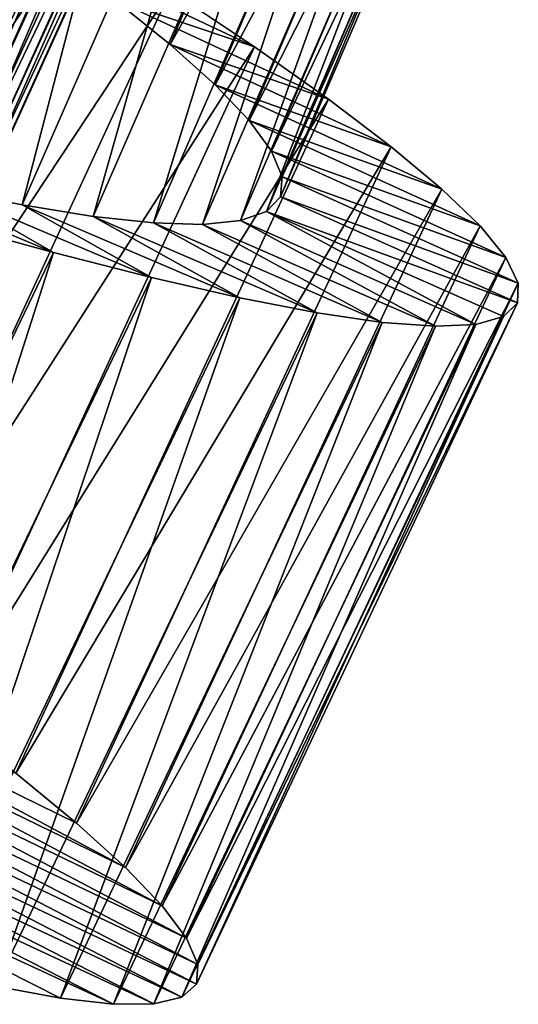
# Model space of a CAD drawing. Header units: millimetres. Extents: x -223 to 138, y -45 to 391.
# Tile 161 of 256: x -177.88 to -175.57, y 99.55 to 104.1. Entities that reach past the tile are written whole.
import ezdxf

# ---------------------------------------------------------------- set-up
doc = ezdxf.new("R2010")
doc.units = ezdxf.units.MM
doc.header["$LTSCALE"] = 65.185185
for name, color, linetype in [('595', 7, 'CONTINUOUS'), ('596', 7, 'CONTINUOUS'), ('597', 7, 'CONTINUOUS'), ('615', 7, 'CONTINUOUS'), ('617', 7, 'CONTINUOUS')]:
    doc.layers.add(name, color=color, linetype=linetype)

msp = doc.modelspace()

# ---------------------------------------------------------------- linework, layer by layer
at = {"layer": '595', "color": 7, "linetype": 'CONTINUOUS', "true_color": 0xaaaaaa}
for points in [[(-177.6135, 100.3873, -43.2973), (-177.3874, 100.1828, -42.6779), (-179.5156, 101.3198, -42.1695), (-177.6135, 100.3873, -43.2973)], [(-179.5156, 101.3198, -42.1695), (-177.3874, 100.1828, -42.6779), (-179.3654, 101.1445, -41.7154), (-179.5156, 101.3198, -42.1695)], [(-177.8945, 100.6185, -43.8879), (-177.6135, 100.3873, -43.2973), (-179.5156, 101.3198, -42.1695), (-177.8945, 100.6185, -43.8879)], [(-177.3874, 100.1828, -42.6779), (-177.2177, 100.0053, -42.0325), (-179.3654, 101.1445, -41.7154), (-177.3874, 100.1828, -42.6779)], [(-179.3654, 101.1445, -41.7154), (-177.2177, 100.0053, -42.0325), (-179.2612, 100.9913, -41.2408), (-179.3654, 101.1445, -41.7154)], [(-177.2177, 100.0053, -42.0325), (-177.1054, 99.8552, -41.3643), (-179.2612, 100.9913, -41.2408), (-177.2177, 100.0053, -42.0325)], [(-179.2612, 100.9913, -41.2408), (-177.1054, 99.8552, -41.3643), (-179.2041, 100.8604, -40.7488), (-179.2612, 100.9913, -41.2408)], [(-177.1054, 99.8552, -41.3643), (-177.0525, 99.7341, -40.6831), (-179.2041, 100.8604, -40.7488), (-177.1054, 99.8552, -41.3643)], [(-179.2041, 100.8604, -40.7488), (-177.0525, 99.7341, -40.6831), (-179.1958, 100.7538, -40.2498), (-179.2041, 100.8604, -40.7488)], [(-179.1958, 100.7538, -40.2498), (-177.0599, 99.6434, -40), (-179.2364, 100.6719, -39.7502), (-179.1958, 100.7538, -40.2498)], [(-177.0525, 99.7341, -40.6831), (-177.0599, 99.6434, -40), (-179.1958, 100.7538, -40.2498), (-177.0525, 99.7341, -40.6831)], [(-179.2364, 100.6719, -39.7502), (-177.1276, 99.5826, -39.317), (-179.3264, 100.614, -39.2511), (-179.2364, 100.6719, -39.7502)], [(-177.0599, 99.6434, -40), (-177.1276, 99.5826, -39.317), (-179.2364, 100.6719, -39.7502), (-177.0599, 99.6434, -40)], [(-179.4651, 100.5803, -38.7592), (-177.4434, 99.5501, -37.9676), (-179.6501, 100.5705, -38.2845), (-179.4651, 100.5803, -38.7592)], [(-179.3264, 100.614, -39.2511), (-177.256, 99.5515, -38.6358), (-179.4651, 100.5803, -38.7592), (-179.3264, 100.614, -39.2511)], [(-177.256, 99.5515, -38.6358), (-177.4434, 99.5501, -37.9676), (-179.4651, 100.5803, -38.7592), (-177.256, 99.5515, -38.6358)], [(-177.1276, 99.5826, -39.317), (-177.256, 99.5515, -38.6358), (-179.3264, 100.614, -39.2511), (-177.1276, 99.5826, -39.317)], [(-177.6875, 99.5778, -37.3222), (-177.9871, 99.634, -36.7028), (-179.6501, 100.5705, -38.2845), (-177.6875, 99.5778, -37.3222)], [(-177.4434, 99.5501, -37.9676), (-177.6875, 99.5778, -37.3222), (-179.6501, 100.5705, -38.2845), (-177.4434, 99.5501, -37.9676)]]:
    msp.add_3dface(points, dxfattribs=at)
at = {"layer": '596', "color": 7, "linetype": 'CONTINUOUS', "true_color": 0xaaaaaa}
for points in [[(-177.7442, 104.4229, -43.8281), (-177.4397, 104.1945, -43.3593), (-176.7909, 103.9737, -44.441), (-177.7442, 104.4229, -43.8281)], [(-177.1787, 104.2342, -44.9487), (-177.7442, 104.4229, -43.8281), (-176.7909, 103.9737, -44.441), (-177.1787, 104.2342, -44.9487)], [(-177.4397, 104.1945, -43.3593), (-177.1807, 103.9851, -42.8536), (-176.4493, 103.732, -43.8879), (-177.4397, 104.1945, -43.3593)], [(-176.7909, 103.9737, -44.441), (-177.4397, 104.1945, -43.3593), (-176.4493, 103.732, -43.8879), (-176.7909, 103.9737, -44.441)], [(-177.1807, 103.9851, -42.8536), (-176.9724, 103.798, -42.3212), (-176.1593, 103.5123, -43.2973), (-177.1807, 103.9851, -42.8536)], [(-176.4493, 103.732, -43.8879), (-177.1807, 103.9851, -42.8536), (-176.1593, 103.5123, -43.2973), (-176.4493, 103.732, -43.8879)], [(-176.9724, 103.798, -42.3212), (-176.8161, 103.6335, -41.7651), (-175.9252, 103.3169, -42.6779), (-176.9724, 103.798, -42.3212)], [(-176.1593, 103.5123, -43.2973), (-176.9724, 103.798, -42.3212), (-175.9252, 103.3169, -42.6779), (-176.1593, 103.5123, -43.2973)], [(-176.8161, 103.6335, -41.7651), (-176.7127, 103.4915, -41.1867), (-175.7485, 103.1464, -42.0325), (-176.8161, 103.6335, -41.7651)], [(-175.9252, 103.3169, -42.6779), (-176.8161, 103.6335, -41.7651), (-175.7485, 103.1464, -42.0325), (-175.9252, 103.3169, -42.6779)], [(-176.7127, 103.4915, -41.1867), (-176.6642, 103.3735, -40.5951), (-175.6303, 103.0009, -41.3643), (-176.7127, 103.4915, -41.1867)], [(-175.7485, 103.1464, -42.0325), (-176.7127, 103.4915, -41.1867), (-175.6303, 103.0009, -41.3643), (-175.7485, 103.1464, -42.0325)], [(-178.238, 103.3185, -36.1719), (-178.6515, 103.4127, -35.7453), (-177.7202, 103.0228, -35.0513), (-178.238, 103.3185, -36.1719)], [(-177.7202, 103.0228, -35.0513), (-178.6515, 103.4127, -35.7453), (-178.2163, 103.1588, -34.5912), (-177.7202, 103.0228, -35.0513)], [(-176.6642, 103.3735, -40.5951), (-176.6718, 103.2809, -40), (-175.5726, 102.882, -40.6831), (-176.6642, 103.3735, -40.5951)], [(-175.6303, 103.0009, -41.3643), (-176.6642, 103.3735, -40.5951), (-175.5726, 102.882, -40.6831), (-175.6303, 103.0009, -41.3643)], [(-177.8647, 103.2439, -36.6407), (-178.238, 103.3185, -36.1719), (-177.2675, 102.9076, -35.559), (-177.8647, 103.2439, -36.6407)], [(-177.2675, 102.9076, -35.559), (-178.238, 103.3185, -36.1719), (-177.7202, 103.0228, -35.0513), (-177.2675, 102.9076, -35.559)], [(-176.6718, 103.2809, -40), (-176.7358, 103.2134, -39.4049), (-175.5763, 102.7911, -40), (-176.6718, 103.2809, -40)], [(-175.5726, 102.882, -40.6831), (-176.6718, 103.2809, -40), (-175.5763, 102.7911, -40), (-175.5726, 102.882, -40.6831)], [(-177.536, 103.1905, -37.1463), (-177.8647, 103.2439, -36.6407), (-176.8596, 102.8141, -36.1122), (-177.536, 103.1905, -37.1463)], [(-176.8596, 102.8141, -36.1122), (-177.8647, 103.2439, -36.6407), (-177.2675, 102.9076, -35.559), (-176.8596, 102.8141, -36.1122)], [(-177.2577, 103.16, -37.6788), (-177.536, 103.1905, -37.1463), (-176.5025, 102.7446, -36.7028), (-177.2577, 103.16, -37.6788)], [(-176.5025, 102.7446, -36.7028), (-177.536, 103.1905, -37.1463), (-176.8596, 102.8141, -36.1122), (-176.5025, 102.7446, -36.7028)], [(-176.7358, 103.2134, -39.4049), (-176.856, 103.1708, -38.8134), (-175.7686, 102.6914, -38.6358), (-176.7358, 103.2134, -39.4049)], [(-175.5763, 102.7911, -40), (-176.7358, 103.2134, -39.4049), (-175.6416, 102.7276, -39.317), (-175.5763, 102.7911, -40)], [(-175.6416, 102.7276, -39.317), (-176.7358, 103.2134, -39.4049), (-175.7686, 102.6914, -38.6358), (-175.6416, 102.7276, -39.317)], [(-177.0309, 103.1532, -38.2349), (-177.2577, 103.16, -37.6788), (-176.2008, 102.7004, -37.3222), (-177.0309, 103.1532, -38.2349)], [(-176.2008, 102.7004, -37.3222), (-177.2577, 103.16, -37.6788), (-176.5025, 102.7446, -36.7028), (-176.2008, 102.7004, -37.3222)], [(-176.856, 103.1708, -38.8134), (-177.0309, 103.1532, -38.2349), (-175.9559, 102.6825, -37.9676), (-176.856, 103.1708, -38.8134)], [(-175.9559, 102.6825, -37.9676), (-177.0309, 103.1532, -38.2349), (-176.2008, 102.7004, -37.3222), (-175.9559, 102.6825, -37.9676)], [(-175.7686, 102.6914, -38.6358), (-176.856, 103.1708, -38.8134), (-175.9559, 102.6825, -37.9676), (-175.7686, 102.6914, -38.6358)]]:
    msp.add_3dface(points, dxfattribs=at)
at = {"layer": '597', "color": 7, "linetype": 'CONTINUOUS', "true_color": 0xaaaaaa}
for points in [[(-179.4858, 101.7609, -45.8192), (-178.085, 104.8098, -45.8192), (-177.6108, 104.5132, -45.4088), (-179.4858, 101.7609, -45.8192)], [(-179.0238, 101.4455, -45.4088), (-179.4858, 101.7609, -45.8192), (-177.6108, 104.5132, -45.4088), (-179.0238, 101.4455, -45.4088)], [(-179.0238, 101.4455, -45.4088), (-177.6108, 104.5132, -45.4088), (-177.1787, 104.2342, -44.9487), (-179.0238, 101.4455, -45.4088)], [(-178.6032, 101.1495, -44.9487), (-179.0238, 101.4455, -45.4088), (-177.1787, 104.2342, -44.9487), (-178.6032, 101.1495, -44.9487)], [(-178.6032, 101.1495, -44.9487), (-177.1787, 104.2342, -44.9487), (-176.7909, 103.9737, -44.441), (-178.6032, 101.1495, -44.9487)], [(-178.2262, 100.8736, -44.441), (-178.6032, 101.1495, -44.9487), (-176.7909, 103.9737, -44.441), (-178.2262, 100.8736, -44.441)], [(-178.2262, 100.8736, -44.441), (-176.7909, 103.9737, -44.441), (-176.4493, 103.732, -43.8879), (-178.2262, 100.8736, -44.441)], [(-177.8945, 100.6185, -43.8879), (-178.2262, 100.8736, -44.441), (-176.4493, 103.732, -43.8879), (-177.8945, 100.6185, -43.8879)], [(-177.8945, 100.6185, -43.8879), (-176.4493, 103.732, -43.8879), (-176.1593, 103.5123, -43.2973), (-177.8945, 100.6185, -43.8879)], [(-177.6135, 100.3873, -43.2973), (-177.8945, 100.6185, -43.8879), (-176.1593, 103.5123, -43.2973), (-177.6135, 100.3873, -43.2973)], [(-177.6135, 100.3873, -43.2973), (-176.1593, 103.5123, -43.2973), (-175.9252, 103.3169, -42.6779), (-177.6135, 100.3873, -43.2973)], [(-177.3874, 100.1828, -42.6779), (-177.6135, 100.3873, -43.2973), (-175.9252, 103.3169, -42.6779), (-177.3874, 100.1828, -42.6779)], [(-177.3874, 100.1828, -42.6779), (-175.9252, 103.3169, -42.6779), (-175.7485, 103.1464, -42.0325), (-177.3874, 100.1828, -42.6779)], [(-179.1928, 99.9607, -35.0513), (-177.7202, 103.0228, -35.0513), (-178.2163, 103.1588, -34.5912), (-179.1928, 99.9607, -35.0513)], [(-177.2177, 100.0053, -42.0325), (-177.3874, 100.1828, -42.6779), (-175.7485, 103.1464, -42.0325), (-177.2177, 100.0053, -42.0325)], [(-177.2177, 100.0053, -42.0325), (-175.7485, 103.1464, -42.0325), (-175.6303, 103.0009, -41.3643), (-177.2177, 100.0053, -42.0325)], [(-179.1928, 99.9607, -35.0513), (-178.745, 99.8274, -35.559), (-177.7202, 103.0228, -35.0513), (-179.1928, 99.9607, -35.0513)], [(-178.745, 99.8274, -35.559), (-177.2675, 102.9076, -35.559), (-177.7202, 103.0228, -35.0513), (-178.745, 99.8274, -35.559)], [(-177.1054, 99.8552, -41.3643), (-177.2177, 100.0053, -42.0325), (-175.6303, 103.0009, -41.3643), (-177.1054, 99.8552, -41.3643)], [(-177.1054, 99.8552, -41.3643), (-175.6303, 103.0009, -41.3643), (-175.5726, 102.882, -40.6831), (-177.1054, 99.8552, -41.3643)], [(-178.745, 99.8274, -35.559), (-178.3412, 99.7177, -36.1122), (-177.2675, 102.9076, -35.559), (-178.745, 99.8274, -35.559)], [(-178.3412, 99.7177, -36.1122), (-176.8596, 102.8141, -36.1122), (-177.2675, 102.9076, -35.559), (-178.3412, 99.7177, -36.1122)], [(-177.0525, 99.7341, -40.6831), (-177.1054, 99.8552, -41.3643), (-175.5726, 102.882, -40.6831), (-177.0525, 99.7341, -40.6831)], [(-177.0525, 99.7341, -40.6831), (-175.5726, 102.882, -40.6831), (-175.5763, 102.7911, -40), (-177.0525, 99.7341, -40.6831)], [(-178.3412, 99.7177, -36.1122), (-177.9871, 99.634, -36.7028), (-176.8596, 102.8141, -36.1122), (-178.3412, 99.7177, -36.1122)], [(-177.9871, 99.634, -36.7028), (-176.5025, 102.7446, -36.7028), (-176.8596, 102.8141, -36.1122), (-177.9871, 99.634, -36.7028)], [(-177.0599, 99.6434, -40), (-177.0525, 99.7341, -40.6831), (-175.5763, 102.7911, -40), (-177.0599, 99.6434, -40)], [(-177.0599, 99.6434, -40), (-175.5763, 102.7911, -40), (-175.6416, 102.7276, -39.317), (-177.0599, 99.6434, -40)], [(-177.9871, 99.634, -36.7028), (-177.6875, 99.5778, -37.3222), (-176.5025, 102.7446, -36.7028), (-177.9871, 99.634, -36.7028)], [(-177.6875, 99.5778, -37.3222), (-176.2008, 102.7004, -37.3222), (-176.5025, 102.7446, -36.7028), (-177.6875, 99.5778, -37.3222)], [(-177.1276, 99.5826, -39.317), (-177.0599, 99.6434, -40), (-175.6416, 102.7276, -39.317), (-177.1276, 99.5826, -39.317)], [(-177.1276, 99.5826, -39.317), (-175.6416, 102.7276, -39.317), (-175.7686, 102.6914, -38.6358), (-177.1276, 99.5826, -39.317)], [(-177.6875, 99.5778, -37.3222), (-177.4434, 99.5501, -37.9676), (-176.2008, 102.7004, -37.3222), (-177.6875, 99.5778, -37.3222)], [(-177.4434, 99.5501, -37.9676), (-175.9559, 102.6825, -37.9676), (-176.2008, 102.7004, -37.3222), (-177.4434, 99.5501, -37.9676)], [(-177.4434, 99.5501, -37.9676), (-177.256, 99.5515, -38.6358), (-175.9559, 102.6825, -37.9676), (-177.4434, 99.5501, -37.9676)], [(-177.256, 99.5515, -38.6358), (-177.1276, 99.5826, -39.317), (-175.7686, 102.6914, -38.6358), (-177.256, 99.5515, -38.6358)], [(-177.256, 99.5515, -38.6358), (-175.7686, 102.6914, -38.6358), (-175.9559, 102.6825, -37.9676), (-177.256, 99.5515, -38.6358)]]:
    msp.add_3dface(points, dxfattribs=at)
at = {"layer": '615', "color": 7, "linetype": 'CONTINUOUS', "true_color": 0xaaaaaa}
for points in [[(-177.8991, 107.1892, -43.3606), (-179.946, 101.7331, -42.9989), (-177.6113, 106.9754, -42.9989), (-177.8991, 107.1892, -43.3606)], [(-179.946, 101.7331, -42.9989), (-179.7104, 101.5169, -42.5999), (-177.6113, 106.9754, -42.9989), (-179.946, 101.7331, -42.9989)], [(-177.6113, 106.9754, -42.9989), (-179.7104, 101.5169, -42.5999), (-177.3615, 106.7759, -42.5999), (-177.6113, 106.9754, -42.9989)], [(-179.7104, 101.5169, -42.5999), (-179.5156, 101.3198, -42.1695), (-177.3615, 106.7759, -42.5999), (-179.7104, 101.5169, -42.5999)], [(-177.3615, 106.7759, -42.5999), (-179.5156, 101.3198, -42.1695), (-177.1536, 106.5926, -42.1695), (-177.3615, 106.7759, -42.5999)], [(-179.5156, 101.3198, -42.1695), (-179.3654, 101.1445, -41.7154), (-177.1536, 106.5926, -42.1695), (-179.5156, 101.3198, -42.1695)], [(-177.1536, 106.5926, -42.1695), (-179.3654, 101.1445, -41.7154), (-176.9917, 106.428, -41.7154), (-177.1536, 106.5926, -42.1695)], [(-179.3654, 101.1445, -41.7154), (-179.2612, 100.9913, -41.2408), (-176.9917, 106.428, -41.7154), (-179.3654, 101.1445, -41.7154)], [(-176.9917, 106.428, -41.7154), (-179.2612, 100.9913, -41.2408), (-176.8772, 106.2823, -41.2408), (-176.9917, 106.428, -41.7154)], [(-179.2612, 100.9913, -41.2408), (-179.2041, 100.8604, -40.7488), (-176.8772, 106.2823, -41.2408), (-179.2612, 100.9913, -41.2408)], [(-176.8772, 106.2823, -41.2408), (-179.2041, 100.8604, -40.7488), (-176.8113, 106.1557, -40.7488), (-176.8772, 106.2823, -41.2408)], [(-179.2041, 100.8604, -40.7488), (-179.1958, 100.7538, -40.2498), (-176.8113, 106.1557, -40.7488), (-179.2041, 100.8604, -40.7488)], [(-176.8113, 106.1557, -40.7488), (-179.1958, 100.7538, -40.2498), (-176.7956, 106.0499, -40.2498), (-176.8113, 106.1557, -40.7488)], [(-179.1958, 100.7538, -40.2498), (-179.2364, 100.6719, -39.7502), (-176.7956, 106.0499, -40.2498), (-179.1958, 100.7538, -40.2498)], [(-176.7956, 106.0499, -40.2498), (-179.2364, 100.6719, -39.7502), (-176.8305, 105.9654, -39.7502), (-176.7956, 106.0499, -40.2498)], [(-179.2364, 100.6719, -39.7502), (-179.3264, 100.614, -39.2511), (-176.8305, 105.9654, -39.7502), (-179.2364, 100.6719, -39.7502)], [(-176.8305, 105.9654, -39.7502), (-179.3264, 100.614, -39.2511), (-176.9163, 105.9015, -39.2511), (-176.8305, 105.9654, -39.7502)], [(-177.7438, 105.8503, -37.4), (-180.4701, 100.6765, -37.0011), (-178.0616, 105.8853, -37.0011), (-177.7438, 105.8503, -37.4)], [(-179.4651, 100.5803, -38.7592), (-179.6501, 100.5705, -38.2845), (-177.0523, 105.8583, -38.7592), (-179.4651, 100.5803, -38.7592)], [(-177.0523, 105.8583, -38.7592), (-179.6501, 100.5705, -38.2845), (-177.2362, 105.8359, -38.2845), (-177.0523, 105.8583, -38.7592)], [(-179.3264, 100.614, -39.2511), (-179.4651, 100.5803, -38.7592), (-176.9163, 105.9015, -39.2511), (-179.3264, 100.614, -39.2511)], [(-176.9163, 105.9015, -39.2511), (-179.4651, 100.5803, -38.7592), (-177.0523, 105.8583, -38.7592), (-176.9163, 105.9015, -39.2511)], [(-180.1555, 100.6198, -37.4), (-180.4701, 100.6765, -37.0011), (-177.7438, 105.8503, -37.4), (-180.1555, 100.6198, -37.4)], [(-177.4671, 105.8335, -37.8305), (-180.1555, 100.6198, -37.4), (-177.7438, 105.8503, -37.4), (-177.4671, 105.8335, -37.8305)], [(-179.8806, 100.584, -37.8305), (-180.1555, 100.6198, -37.4), (-177.4671, 105.8335, -37.8305), (-179.8806, 100.584, -37.8305)], [(-179.6501, 100.5705, -38.2845), (-179.8806, 100.584, -37.8305), (-177.2362, 105.8359, -38.2845), (-179.6501, 100.5705, -38.2845)], [(-177.2362, 105.8359, -38.2845), (-179.8806, 100.584, -37.8305), (-177.4671, 105.8335, -37.8305), (-177.2362, 105.8359, -38.2845)]]:
    msp.add_3dface(points, dxfattribs=at)
at = {"layer": '617', "color": 7, "linetype": 'CONTINUOUS', "true_color": 0xaaaaaa}
for points in [[(-177.1807, 103.9851, -42.8536), (-177.4397, 104.1945, -43.3593), (-176.2265, 106.2363, -42.8536), (-177.1807, 103.9851, -42.8536)], [(-177.1807, 103.9851, -42.8536), (-176.2265, 106.2363, -42.8536), (-176.0129, 106.0552, -42.3212), (-177.1807, 103.9851, -42.8536)], [(-176.9724, 103.798, -42.3212), (-177.1807, 103.9851, -42.8536), (-176.0129, 106.0552, -42.3212), (-176.9724, 103.798, -42.3212)], [(-176.9724, 103.798, -42.3212), (-176.0129, 106.0552, -42.3212), (-175.8519, 105.8953, -41.7651), (-176.9724, 103.798, -42.3212)], [(-176.8161, 103.6335, -41.7651), (-176.9724, 103.798, -42.3212), (-175.8519, 105.8953, -41.7651), (-176.8161, 103.6335, -41.7651)], [(-176.8161, 103.6335, -41.7651), (-175.8519, 105.8953, -41.7651), (-175.7444, 105.7563, -41.1867), (-176.8161, 103.6335, -41.7651)], [(-178.6515, 103.4127, -35.7453), (-177.6802, 105.6218, -35.7453), (-178.1358, 105.7215, -35.3629), (-178.6515, 103.4127, -35.7453)], [(-176.7127, 103.4915, -41.1867), (-176.8161, 103.6335, -41.7651), (-175.7444, 105.7563, -41.1867), (-176.7127, 103.4915, -41.1867)], [(-176.7127, 103.4915, -41.1867), (-175.7444, 105.7563, -41.1867), (-175.6926, 105.6398, -40.5951), (-176.7127, 103.4915, -41.1867)], [(-176.6642, 103.3735, -40.5951), (-176.7127, 103.4915, -41.1867), (-175.6926, 105.6398, -40.5951), (-176.6642, 103.3735, -40.5951)], [(-176.6642, 103.3735, -40.5951), (-175.6926, 105.6398, -40.5951), (-175.6976, 105.547, -40), (-176.6642, 103.3735, -40.5951)], [(-178.6515, 103.4127, -35.7453), (-178.238, 103.3185, -36.1719), (-177.6802, 105.6218, -35.7453), (-178.6515, 103.4127, -35.7453)], [(-178.238, 103.3185, -36.1719), (-177.2641, 105.5395, -36.1719), (-177.6802, 105.6218, -35.7453), (-178.238, 103.3185, -36.1719)], [(-178.238, 103.3185, -36.1719), (-177.8647, 103.2439, -36.6407), (-177.2641, 105.5395, -36.1719), (-178.238, 103.3185, -36.1719)], [(-177.8647, 103.2439, -36.6407), (-176.8889, 105.4757, -36.6407), (-177.2641, 105.5395, -36.1719), (-177.8647, 103.2439, -36.6407)], [(-176.6718, 103.2809, -40), (-176.6642, 103.3735, -40.5951), (-175.6976, 105.547, -40), (-176.6718, 103.2809, -40)], [(-176.6718, 103.2809, -40), (-175.6976, 105.547, -40), (-175.7596, 105.4777, -39.4049), (-176.6718, 103.2809, -40)], [(-177.8647, 103.2439, -36.6407), (-177.536, 103.1905, -37.1463), (-176.8889, 105.4757, -36.6407), (-177.8647, 103.2439, -36.6407)], [(-177.536, 103.1905, -37.1463), (-176.5588, 105.4318, -37.1463), (-176.8889, 105.4757, -36.6407), (-177.536, 103.1905, -37.1463)], [(-176.7358, 103.2134, -39.4049), (-176.6718, 103.2809, -40), (-175.7596, 105.4777, -39.4049), (-176.7358, 103.2134, -39.4049)], [(-176.7358, 103.2134, -39.4049), (-175.7596, 105.4777, -39.4049), (-175.8785, 105.4317, -38.8134), (-176.7358, 103.2134, -39.4049)], [(-177.536, 103.1905, -37.1463), (-177.2577, 103.16, -37.6788), (-176.5588, 105.4318, -37.1463), (-177.536, 103.1905, -37.1463)], [(-177.2577, 103.16, -37.6788), (-176.2796, 105.4093, -37.6788), (-176.5588, 105.4318, -37.1463), (-177.2577, 103.16, -37.6788)], [(-177.2577, 103.16, -37.6788), (-177.0309, 103.1532, -38.2349), (-176.2796, 105.4093, -37.6788), (-177.2577, 103.16, -37.6788)], [(-177.0309, 103.1532, -38.2349), (-176.0528, 105.409, -38.2349), (-176.2796, 105.4093, -37.6788), (-177.0309, 103.1532, -38.2349)], [(-177.0309, 103.1532, -38.2349), (-176.856, 103.1708, -38.8134), (-176.0528, 105.409, -38.2349), (-177.0309, 103.1532, -38.2349)], [(-176.856, 103.1708, -38.8134), (-176.7358, 103.2134, -39.4049), (-175.8785, 105.4317, -38.8134), (-176.856, 103.1708, -38.8134)], [(-176.856, 103.1708, -38.8134), (-175.8785, 105.4317, -38.8134), (-176.0528, 105.409, -38.2349), (-176.856, 103.1708, -38.8134)]]:
    msp.add_3dface(points, dxfattribs=at)

doc.saveas('drawing.dxf')
